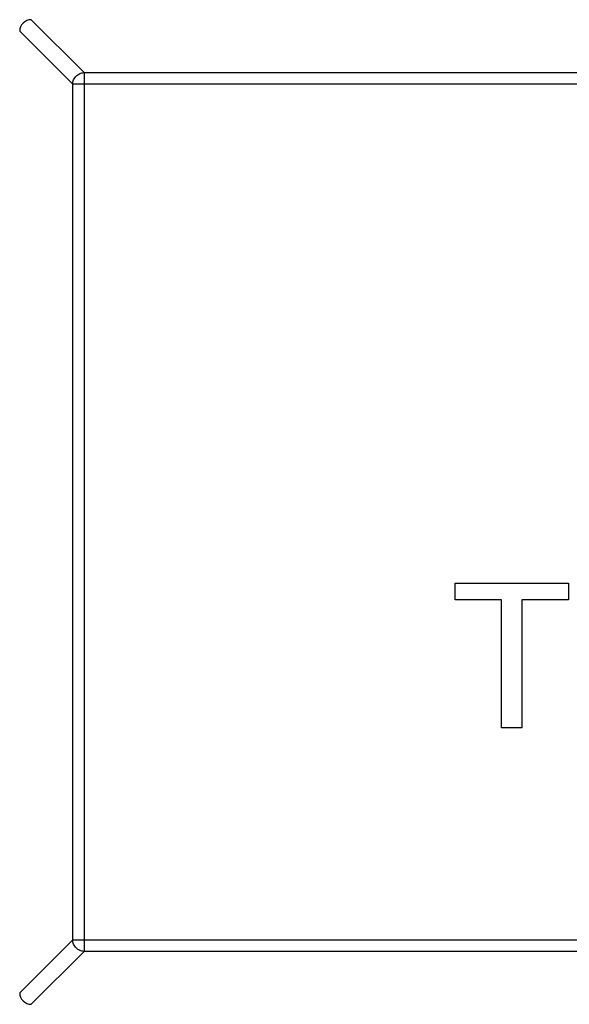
# Model space of a CAD drawing. Header units: millimetres. Extents: x 718 to 1157, y -195 to -52.
# Tile 137 of 156: x 1095.307 to 1096.256, y -121.311 to -119.611. Entities that reach past the tile are written whole.
import ezdxf

# ---------------------------------------------------------------- set-up
doc = ezdxf.new("R2010")
doc.units = ezdxf.units.MM
doc.header["$LTSCALE"] = 1.21
doc.header["$MEASUREMENT"] = 0
doc.header["$PDMODE"] = 3
doc.header["$PDSIZE"] = 0.3125
doc.layers.get('0').update_dxf_attribs({"linetype": 'CONTINUOUS'})
doc.layers.get('DEFPOINTS').update_dxf_attribs({"linetype": 'CONTINUOUS'})
doc.layers.add('Dim', color=3, linetype='CONTINUOUS', lineweight=25)
doc.styles.get("Standard").update_dxf_attribs({"font": 'txt', "width": 0.8})
doc.dimstyles.get("Standard").update_dxf_attribs({"dimtxt": 0.15625, "dimasz": 0.1875, "dimexe": 0.125, "dimexo": 0.0625, "dimgap": 0.09, "dimtad": 0, "dimtih": 1, "dimtoh": 1, "dimzin": 4, "dimdsep": 46, "dimtxsty": 'Standard', "dimblk": '_FILLED', "dimblk1": '_FILLED', "dimblk2": '_FILLED', "dimcen": 0.09, "dimazin": 1, "dimtp": 0.01, "dimtm": 0.01, "dimtfac": 1, "dimtofl": 0, "dimtmove": 0, "dimatfit": 3, "dimldrblk": '_FILLED', "dimfxl": 1, "dimtolj": 1, "dimtzin": 4, "dimarcsym": 0})

# ---------------------------------------------------------------- blocks, each defined once
blk = doc.blocks.new('_FILLED')
at = {"color": 0, "linetype": 'ByBlock'}
blk.add_solid([(0, 0), (-1, 0.16667), (-1, -0.16667)], dxfattribs=at)
blk = doc.blocks.new('*D41')
at = {"layer": 'DEFPOINTS', "color": 0}
for p in [(1078.3878, -101.7796), (1078.3878, -150.8296), (1143.3384, -150.8296)]:
    blk.add_point(p, dxfattribs=at)
at = {"layer": 'Dim', "color": 0, "lineweight": -2}
for p, q in [((1078.4503, -101.7796), (1143.4634, -101.7796)), ((1143.3384, -104.3196), (1143.3384, -122.3813)), ((1143.3384, -148.2896), (1143.3384, -130.2279)), ((1078.4503, -150.8296), (1143.4634, -150.8296))]:
    blk.add_line(p, q, dxfattribs=at)
at = {"layer": 'Dim', "color": 0, "lineweight": -2, "xscale": 2.54, "yscale": 2.54, "zscale": 2.54}
for p, rotation in [((1143.3384, -101.7796), 90), ((1143.3384, -150.8296), 270)]:
    blk.add_blockref('_FILLED', p, dxfattribs=dict(at, rotation=rotation))
at = {"layer": 'Dim', "color": 0, "insert": (1143.3384, -126.3046), "char_height": 2.5, "attachment_point": 5, "rotation": 90, "line_spacing_factor": 2.5}
blk.add_mtext('\\A1;49.05', dxfattribs=at)

msp = doc.modelspace()

# ---------------------------------------------------------------- linework, layer by layer
at = {"color": 7, "linetype": 'Continuous'}
for p, q in [((1095.4186, -119.7026), (1095.3273, -119.6112)), ((1095.3074, -119.6311), (1095.3989, -119.7223)), ((1095.4186, -119.7026), (1098.1963, -119.7026)), ((1095.4186, -119.7026), (1095.4186, -121.2198)), ((1098.216, -119.7223), (1095.3989, -119.7223)), ((1095.3989, -121.2001), (1095.3989, -119.7223)), ((1096.0591, -120.584), (1096.2546, -120.584)), ((1096.0591, -120.6129), (1096.0591, -120.584)), ((1096.2546, -120.584), (1096.2546, -120.6129)), ((1096.1392, -120.6129), (1096.0591, -120.6129)), ((1096.1392, -120.834), (1096.1392, -120.6129)), ((1096.2546, -120.6129), (1096.1745, -120.6129)), ((1096.1745, -120.6129), (1096.1745, -120.834)), ((1096.1745, -120.834), (1096.1392, -120.834)), ((1095.3989, -121.2001), (1095.3074, -121.2914)), ((1095.3989, -121.2001), (1098.216, -121.2001)), ((1095.3273, -121.3112), (1095.4186, -121.2198)), ((1098.1963, -121.2198), (1095.4186, -121.2198))]:
    msp.add_line(p, q, dxfattribs=at)
for centre, start, end in [((1095.3274, -119.6312), 90.4336, 179.5664), ((1095.3274, -121.2912), 180.4336, 269.5664)]:
    msp.add_arc(centre, 0.02, start, end, dxfattribs=at)
for points in [[(1095.3989, -119.7223), (1095.3989, -119.7198), (1095.4001, -119.7147), (1095.4045, -119.7083), (1095.4109, -119.7039), (1095.416, -119.7027), (1095.4186, -119.7026)], [(1095.4186, -121.2198), (1095.416, -121.2197), (1095.4109, -121.2186), (1095.4045, -121.2142), (1095.4001, -121.2077), (1095.3989, -121.2026), (1095.3989, -121.2001)]]:
    msp.add_open_spline(points, degree=3, knots=[0, 0, 0, 0, 0.249032, 0.5, 0.750968, 1, 1, 1, 1], dxfattribs=at)

# ---------------------------------------------------------------- dimensions: what is measured, and where the dimension line sits
at = {"layer": 'Dim'}
dim = msp.add_linear_dim(base=(1143.3384, -150.8296), p1=(1078.3878, -101.7796), p2=(1078.3878, -150.8296), angle=90, dimstyle='Standard', override={"dimtxt": 2.5, "dimasz": 2.54, "dimtih": 0, "dimtoh": 0, "dimzin": 0, "dimcen": 0.198, "dimadec": 0, "dimazin": 0, "dimtp": 0, "dimtm": 0, "dimtdec": 4, "dimtzin": 0}, dxfattribs=at)
dim.commit()
dim.dimension.update_dxf_attribs({"geometry": '*D41', "text_midpoint": (1143.3384, -126.3046)})

doc.saveas('drawing.dxf')
